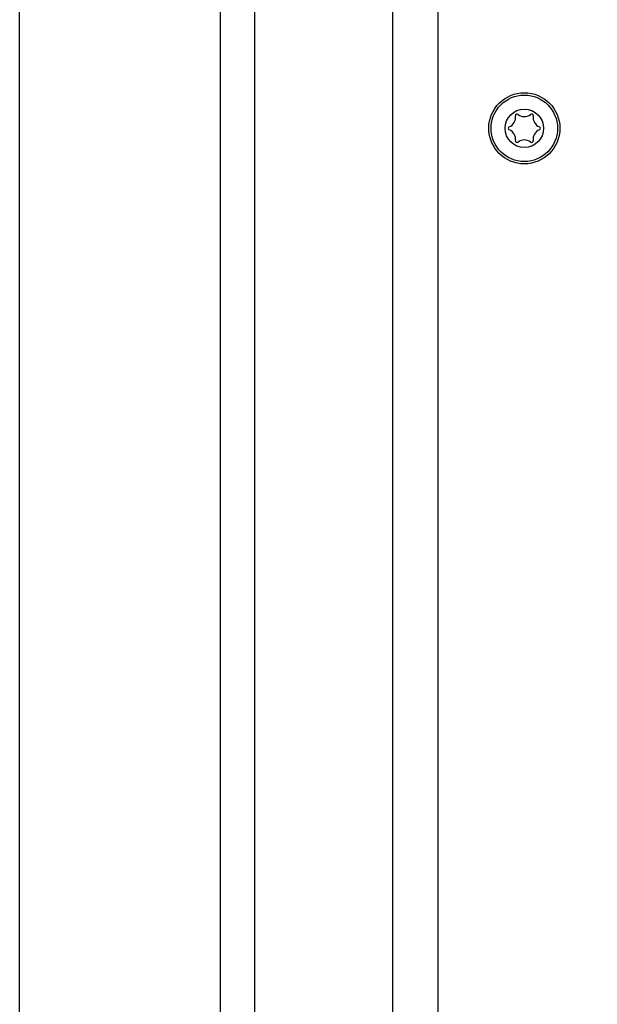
# Model space of a CAD drawing. Header units: millimetres. Extents: x 0 to 420, y 0 to 297.
# Tile 60 of 140: x 46 to 61, y 221 to 246. Entities that reach past the tile are written whole.
import ezdxf

# ---------------------------------------------------------------- set-up
doc = ezdxf.new("R2010")
doc.units = ezdxf.units.MM
doc.header["$LTSCALE"] = 23.1
doc.layers.get('0').update_dxf_attribs({"linetype": 'CONTINUOUS'})
doc.layers.add('DIM_PILOTEES', color=7, linetype='CONTINUOUS')
doc.styles.get("Standard").update_dxf_attribs({"font": 'txt', "width": 0.7})
doc.dimstyles.new('DIMSTYLE_1', dxfattribs={"dimtxt": 2.5, "dimasz": 3.5, "dimexe": 2, "dimexo": 0, "dimtad": 1, "dimlfac": 3.333333, "dimdsep": 46, "dimtxsty": 'Standard', "dimblk": '_FILLED', "dimblk1": '_FILLED', "dimblk2": '_FILLED', "dimcen": 0.09, "dimazin": 2, "dimtp": 0.8, "dimtm": 0.8, "dimtfac": 1, "dimtofl": 0, "dimtmove": 0, "dimatfit": 3, "dimldrblk": '_FILLED', "dimfxl": 0, "dimtolj": 1, "dimarcsym": 0})

# ---------------------------------------------------------------- blocks, each defined once
blk = doc.blocks.new('_FILLED')
at = {"color": 0, "linetype": 'ByBlock'}
blk.add_solid([(0, 0), (-1, 0.1429), (-1, -0.1429)], dxfattribs=at)
blk = doc.blocks.new('*D23')
at = {"layer": 'DIM_PILOTEES', "color": 2, "linetype": 'Continuous'}
for p, q in [((45.89, 195.072), (45.89, 284.202)), ((187.79, 195.072), (187.79, 284.202)), ((45.89, 282.202), (116.84, 282.202)), ((187.79, 282.202), (116.84, 282.202))]:
    blk.add_line(p, q, dxfattribs=at)
at = {"layer": 'DIM_PILOTEES', "color": 2, "linetype": 'Continuous', "xscale": 3.5, "yscale": 3.5, "zscale": 3.5, "rotation": 180}
blk.add_blockref('_FILLED', (45.89, 282.202), dxfattribs=at)
at = {"layer": 'DIM_PILOTEES', "color": 2, "linetype": 'Continuous', "xscale": 3.5, "yscale": 3.5, "zscale": 3.5}
blk.add_blockref('_FILLED', (187.79, 282.202), dxfattribs=at)
at = {"layer": 'DIM_PILOTEES', "color": 2, "linetype": 'Continuous', "insert": (115.829, 285.327), "char_height": 2.5, "width": 8.57143, "attachment_point": 2, "line_spacing_factor": 0.9}
blk.add_mtext('{\\ftxt;\\W0.0001;\\H0.0001;\\~}{\\ftxt;\\W2.2857142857;\\H2.5; }{\\ftxt;\\W0.0001;\\H0.0001;\\~}', dxfattribs=at)

msp = doc.modelspace()

# ---------------------------------------------------------------- linework, layer by layer
at = {"color": 3, "linetype": 'Continuous'}
for p, q in [((51.1404, 178.837), (51.1404, 271.687)), ((52.0404, 209.0848), (52.0404, 271.537)), ((55.6404, 268.387), (55.6404, 210.5848))]:
    msp.add_line(p, q, dxfattribs=at)
at = {"color": 7, "linetype": 'Continuous'}
msp.add_line((56.8404, 134.887), (56.8404, 253.087), dxfattribs=at)
for radius in [0.93, 0.87, 0.5025]:
    msp.add_circle((59.0904, 243.487), radius, dxfattribs=at)
for centre, radius, start, end in [((58.6017, 243.7692), 0.2599, 290.95218, 9.04782), ((58.9001, 243.8167), 0.0423, 50.95218, 189.04782), ((59.0904, 244.0513), 0.2599, 230.95218, 309.04782), ((59.2808, 243.8167), 0.0423, 350.95218, 129.04782), ((59.5792, 243.7692), 0.2599, 170.95218, 249.04782), ((58.7097, 243.487), 0.0423, 110.95218, 249.04782), ((59.4711, 243.487), 0.0423, 290.95218, 69.04782), ((58.6017, 243.2048), 0.2599, 350.95218, 69.04782), ((59.5792, 243.2048), 0.2599, 110.95218, 189.04782), ((58.9001, 243.1573), 0.0423, 170.95218, 309.04782), ((59.0904, 242.9226), 0.2599, 50.95218, 129.04782), ((59.2808, 243.1573), 0.0423, 230.95218, 9.04782)]:
    msp.add_arc(centre, radius, start, end, dxfattribs=at)

# ---------------------------------------------------------------- dimensions: what is measured, and where the dimension line sits
at = {"layer": 'DIM_PILOTEES', "color": 2, "linetype": 'Continuous'}
dim = msp.add_linear_dim(base=(187.7904, 282.2023), p1=(45.8904, 195.0723), p2=(187.7904, 195.0723), text='{\\ftxt;\\W0.0001;\\H0.0001;\\~}{\\ftxt;\\W2.2857142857;\\H2.5; }{\\ftxt;\\W0.0001;\\H0.0001;\\~}', dimstyle='DIMSTYLE_1', dxfattribs=at)
dim.commit()
dim.dimension.update_dxf_attribs({"geometry": '*D23', "text_midpoint": (115.4714, 282.2023), "dimtype": 160})

doc.saveas('drawing.dxf')
